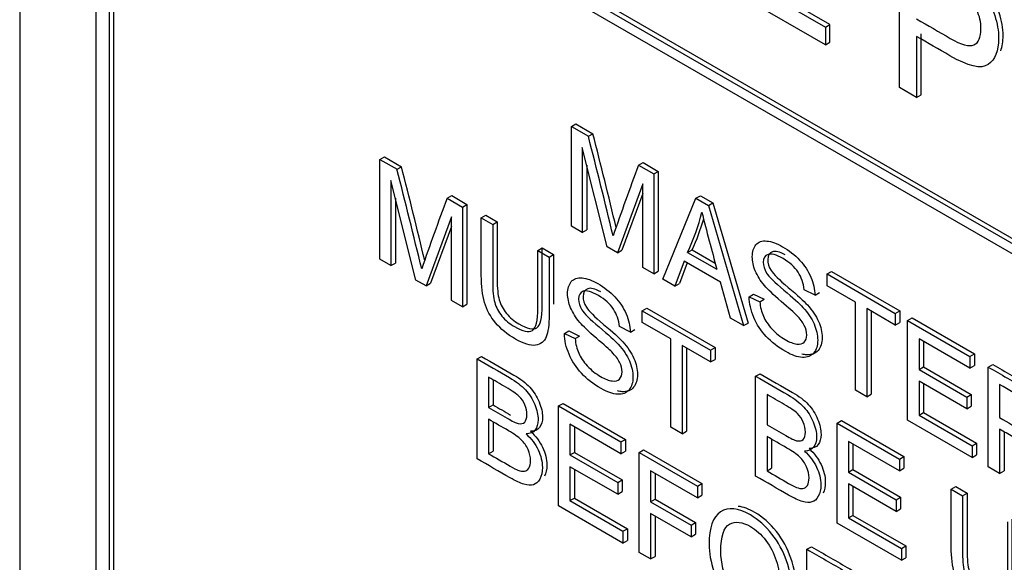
# Model space of a CAD drawing. Header units: inches. Extents: x 2 to 538, y -2 to 358.
# Tile 73 of 117: x 456.649 to 457.427, y 304.164 to 304.593. Entities that reach past the tile are written whole.
import ezdxf

# ---------------------------------------------------------------- set-up
doc = ezdxf.new("R2010")
doc.units = ezdxf.units.IN
doc.header["$MEASUREMENT"] = 0
doc.layers.add('Default', color=7, linetype='Continuous')
doc.layers.add('LAB30004', color=7, linetype='Continuous')

# ---------------------------------------------------------------- blocks, each defined once
blk = doc.blocks.new('SE6')
at = {"layer": 'LAB30004', "color": 7, "linetype": 'Continuous'}
for p, q in [((456.64875, 305.41654), (456.64875, 303.57942)), ((456.70885, 305.20221), (456.70885, 303.71619)), ((456.71946, 305.19609), (456.71946, 303.71006)), ((456.72299, 305.19813), (456.72299, 303.7121)), ((456.82199, 304.76947), (458.05942, 304.05503)), ((456.82552, 304.77151), (458.06296, 304.05707)), ((458.05942, 304.04687), (456.82199, 304.7613)), ((457.34465, 304.5397), (457.34465, 304.65831)), ((457.22314, 304.62382), (457.28608, 304.58748)), ((457.28962, 304.58952), (457.22668, 304.62586)), ((457.28608, 304.57351), (457.20961, 304.61767)), ((457.28608, 304.58748), (457.28962, 304.58952)), ((457.28608, 304.58748), (457.28608, 304.57351)), ((457.28962, 304.57555), (457.28962, 304.58952)), ((457.35812, 304.58014), (457.35812, 304.53193)), ((457.36165, 304.53397), (457.36165, 304.58218)), ((457.28608, 304.57351), (457.28962, 304.57555)), ((457.35812, 304.53193), (457.34465, 304.5397)), ((457.35812, 304.53193), (457.36165, 304.53397)), ((457.08506, 304.50898), (457.08859, 304.51102)), ((457.08859, 304.51102), (457.10207, 304.50324)), ((457.08506, 304.43001), (457.08506, 304.50898)), ((457.08506, 304.50898), (457.09854, 304.5012)), ((457.09854, 304.5012), (457.10207, 304.50324)), ((457.11347, 304.41361), (457.09371, 304.49231)), ((457.09371, 304.49231), (457.09371, 304.42502)), ((456.93369, 304.48287), (456.93722, 304.48491)), ((456.93369, 304.40384), (456.93369, 304.48287)), ((456.93369, 304.48287), (456.94717, 304.47508)), ((456.93722, 304.48491), (456.9507, 304.47713)), ((457.09724, 304.47823), (457.09724, 304.42706)), ((457.13824, 304.47828), (457.14177, 304.48032)), ((457.13824, 304.47828), (457.15026, 304.47134)), ((457.14177, 304.48032), (457.1538, 304.47338)), ((456.94717, 304.47508), (456.9507, 304.47713)), ((457.15026, 304.47134), (457.1538, 304.47338)), ((457.15026, 304.47134), (457.15026, 304.39237)), ((457.1538, 304.47338), (457.1538, 304.39441)), ((456.9621, 304.38744), (456.94234, 304.4662)), ((456.94234, 304.4662), (456.94234, 304.39885)), ((457.14156, 304.46358), (457.12148, 304.40898)), ((457.14156, 304.39739), (457.14156, 304.46358)), ((457.14156, 304.45601), (457.12502, 304.41102)), ((456.94587, 304.45211), (456.94587, 304.40089)), ((456.98687, 304.45216), (456.9904, 304.4542)), ((456.98687, 304.45216), (456.99889, 304.44522)), ((456.9904, 304.4542), (457.00243, 304.44726)), ((456.99889, 304.44522), (457.00243, 304.44726)), ((457.00243, 304.44726), (457.00243, 304.36824)), ((457.15745, 304.38821), (457.18354, 304.45212)), ((457.18354, 304.45212), (457.18708, 304.45416)), ((457.18354, 304.45212), (457.19351, 304.44636)), ((457.18708, 304.45416), (457.19705, 304.4484)), ((457.19351, 304.44636), (457.19705, 304.4484)), ((457.19705, 304.4484), (457.22482, 304.3534)), ((456.99889, 304.44522), (456.99889, 304.3662)), ((457.19351, 304.44636), (457.22129, 304.35136)), ((456.99019, 304.43747), (456.97011, 304.38281)), ((456.99019, 304.37122), (456.99019, 304.43747)), ((457.01382, 304.4366), (457.01736, 304.43864)), ((457.01382, 304.4366), (457.02284, 304.43139)), ((457.01736, 304.43864), (457.02637, 304.43344)), ((457.02284, 304.43139), (457.02637, 304.43344)), ((456.99019, 304.42988), (456.97365, 304.38486)), ((457.09371, 304.42502), (457.08506, 304.43001)), ((457.09371, 304.42502), (457.09724, 304.42706)), ((457.05849, 304.41081), (457.06203, 304.41285)), ((457.05849, 304.41081), (457.06746, 304.40563)), ((457.06203, 304.41285), (457.071, 304.40767)), ((457.12148, 304.40898), (457.11347, 304.41361)), ((457.12148, 304.40898), (457.12502, 304.41102)), ((457.17703, 304.40935), (457.18057, 304.41139)), ((457.17703, 304.40935), (457.20021, 304.39597)), ((457.18057, 304.41139), (457.1989, 304.40081)), ((456.94234, 304.39885), (456.93369, 304.40384)), ((456.94234, 304.39885), (456.94587, 304.40089)), ((457.06746, 304.40563), (457.071, 304.40767)), ((457.1743, 304.40241), (457.16697, 304.38272)), ((457.17658, 304.40109), (457.17051, 304.38476)), ((457.20312, 304.38577), (457.1743, 304.40241)), ((457.15026, 304.39237), (457.14156, 304.39739)), ((457.15026, 304.39237), (457.1538, 304.39441)), ((457.28726, 304.39224), (457.2908, 304.39428)), ((457.2908, 304.39428), (457.34475, 304.36313)), ((456.97011, 304.38281), (456.9621, 304.38744)), ((456.97011, 304.38281), (456.97365, 304.38486)), ((457.16697, 304.38272), (457.15745, 304.38821)), ((457.16697, 304.38272), (457.17051, 304.38476)), ((457.21095, 304.35733), (457.20312, 304.38577)), ((457.28726, 304.38298), (457.28726, 304.39224)), ((457.28726, 304.39224), (457.34122, 304.36108)), ((457.27779, 304.37546), (457.2691, 304.37975)), ((457.27779, 304.37546), (457.28133, 304.37751)), ((457.30976, 304.37), (457.28726, 304.38298)), ((456.99889, 304.3662), (456.99019, 304.37122)), ((457.22557, 304.37428), (457.2291, 304.37632)), ((457.22557, 304.37428), (457.23408, 304.37026)), ((457.2291, 304.37632), (457.23762, 304.3723)), ((457.23408, 304.37026), (457.23762, 304.3723)), ((457.30976, 304.30028), (457.30976, 304.37)), ((456.99889, 304.3662), (457.00243, 304.36824)), ((457.14118, 304.36307), (457.14471, 304.36511)), ((457.14118, 304.35382), (457.14118, 304.36307)), ((457.14118, 304.36307), (457.19518, 304.3319)), ((457.14471, 304.36511), (457.19871, 304.33394)), ((457.34122, 304.35183), (457.31873, 304.36482)), ((457.31873, 304.36482), (457.31873, 304.2951)), ((457.32226, 304.36278), (457.32226, 304.29714)), ((457.34122, 304.36108), (457.34475, 304.36313)), ((457.34475, 304.36313), (457.34475, 304.35387)), ((457.16367, 304.34083), (457.14118, 304.35382)), ((457.22129, 304.35136), (457.21095, 304.35733)), ((457.34122, 304.36108), (457.34122, 304.35183)), ((457.34122, 304.35183), (457.34475, 304.35387)), ((457.35101, 304.35543), (457.35454, 304.35747)), ((457.35101, 304.27646), (457.35101, 304.35543)), ((457.35101, 304.35543), (457.40032, 304.32696)), ((457.35454, 304.35747), (457.40386, 304.329)), ((457.07953, 304.34509), (457.08306, 304.34713)), ((457.08306, 304.34713), (457.09158, 304.34311)), ((457.13171, 304.3463), (457.12305, 304.35056)), ((457.13171, 304.3463), (457.13524, 304.34834)), ((457.22129, 304.35136), (457.22482, 304.3534)), ((457.07953, 304.34509), (457.08804, 304.34107)), ((457.08804, 304.34107), (457.09158, 304.34311)), ((457.16367, 304.27107), (457.16367, 304.34083)), ((457.40032, 304.31771), (457.36002, 304.34097)), ((457.36002, 304.34097), (457.36002, 304.31669)), ((457.36356, 304.33893), (457.36356, 304.31873)), ((457.19518, 304.32264), (457.17268, 304.33563)), ((457.17268, 304.33563), (457.17268, 304.26586)), ((457.17622, 304.33359), (457.17622, 304.2679)), ((457.19518, 304.3319), (457.19871, 304.33394)), ((457.19518, 304.3319), (457.19518, 304.32264)), ((457.19871, 304.33394), (457.19871, 304.32468)), ((457.01055, 304.32498), (457.01408, 304.32703)), ((457.01055, 304.24596), (457.01055, 304.32498)), ((457.19518, 304.32264), (457.19871, 304.32468)), ((457.40032, 304.32696), (457.40386, 304.329)), ((457.40032, 304.32696), (457.40032, 304.31771)), ((457.40386, 304.329), (457.40386, 304.31975)), ((457.36002, 304.31669), (457.36356, 304.31873)), ((457.36002, 304.31669), (457.39777, 304.29489)), ((457.36356, 304.31873), (457.40131, 304.29693)), ((457.40032, 304.31771), (457.40386, 304.31975)), ((457.4148, 304.3186), (457.41833, 304.32065)), ((457.4148, 304.23964), (457.4148, 304.3186)), ((457.01956, 304.31053), (457.01956, 304.2866)), ((457.0231, 304.30844), (457.0231, 304.28865)), ((457.23083, 304.31131), (457.23436, 304.31335)), ((457.23083, 304.23229), (457.23083, 304.31131)), ((457.39777, 304.28559), (457.36002, 304.30738)), ((457.36002, 304.30738), (457.36002, 304.28051)), ((457.31873, 304.2951), (457.30976, 304.30028)), ((457.36356, 304.30534), (457.36356, 304.28255)), ((457.42377, 304.30475), (457.42377, 304.27857)), ((457.2398, 304.29688), (457.2398, 304.27296)), ((457.31873, 304.2951), (457.32226, 304.29714)), ((457.39777, 304.29489), (457.40131, 304.29693)), ((457.39777, 304.29489), (457.39777, 304.28559)), ((457.40131, 304.29693), (457.40131, 304.28763)), ((457.01956, 304.2866), (457.0231, 304.28865)), ((457.07497, 304.28779), (457.07851, 304.28983)), ((457.07497, 304.20877), (457.07497, 304.28779)), ((457.07497, 304.28779), (457.12428, 304.25932)), ((457.07851, 304.28983), (457.12782, 304.26136)), ((457.39777, 304.28559), (457.40131, 304.28763)), ((457.01956, 304.2773), (457.01956, 304.25006)), ((457.29521, 304.27414), (457.29875, 304.27618)), ((457.29875, 304.27618), (457.34806, 304.24771)), ((457.40196, 304.24705), (457.35101, 304.27646)), ((457.36002, 304.28051), (457.36356, 304.28255)), ((457.36002, 304.28051), (457.40196, 304.2563)), ((457.36356, 304.28255), (457.40549, 304.25834)), ((457.0231, 304.27479), (457.0231, 304.25211)), ((457.12428, 304.25006), (457.08394, 304.27335)), ((457.08394, 304.27335), (457.08394, 304.24901)), ((457.08748, 304.27131), (457.08748, 304.25105)), ((457.17268, 304.26586), (457.16367, 304.27107)), ((457.17268, 304.26586), (457.17622, 304.2679)), ((457.29521, 304.19512), (457.29521, 304.27414)), ((457.29521, 304.27414), (457.34452, 304.24567)), ((457.42377, 304.26947), (457.42377, 304.23446)), ((457.12428, 304.25932), (457.12782, 304.26136)), ((457.12782, 304.26136), (457.12782, 304.25211)), ((457.2398, 304.26365), (457.2398, 304.23642)), ((457.24333, 304.26114), (457.24333, 304.23846)), ((457.4273, 304.26742), (457.4273, 304.2365)), ((457.12428, 304.25932), (457.12428, 304.25006)), ((457.13872, 304.25098), (457.14225, 304.25303)), ((457.14225, 304.25303), (457.18838, 304.2264)), ((457.34452, 304.23642), (457.30422, 304.25968)), ((457.30422, 304.25968), (457.30422, 304.23539)), ((457.30776, 304.25764), (457.30776, 304.23743)), ((457.40196, 304.2563), (457.40549, 304.25834)), ((457.40196, 304.2563), (457.40196, 304.24705)), ((457.40549, 304.25834), (457.40549, 304.24909)), ((457.01956, 304.25006), (457.0231, 304.25211)), ((457.08394, 304.24901), (457.08748, 304.25105)), ((457.08394, 304.24901), (457.12169, 304.22722)), ((457.08748, 304.25105), (457.12522, 304.22926)), ((457.12428, 304.25006), (457.12782, 304.25211)), ((457.13872, 304.17196), (457.13872, 304.25098)), ((457.13872, 304.25098), (457.18484, 304.22435)), ((457.34452, 304.24567), (457.34806, 304.24771)), ((457.34452, 304.24567), (457.34452, 304.23642)), ((457.34806, 304.24771), (457.34806, 304.23846)), ((457.40196, 304.24705), (457.40549, 304.24909)), ((457.12169, 304.21797), (457.08394, 304.23976)), ((457.08394, 304.23976), (457.08394, 304.21289)), ((457.08748, 304.23772), (457.08748, 304.21493)), ((457.2398, 304.23642), (457.24333, 304.23846)), ((457.30422, 304.23539), (457.30776, 304.23743)), ((457.30776, 304.23743), (457.34551, 304.21564)), ((457.34452, 304.23642), (457.34806, 304.23846)), ((457.42377, 304.23446), (457.4148, 304.23964)), ((457.12169, 304.22722), (457.12522, 304.22926)), ((457.12522, 304.22926), (457.12522, 304.22001)), ((457.18484, 304.2151), (457.14773, 304.23653)), ((457.14773, 304.23653), (457.14773, 304.21203)), ((457.15127, 304.23448), (457.15127, 304.21407)), ((457.30422, 304.23539), (457.34197, 304.2136)), ((457.42377, 304.23446), (457.4273, 304.2365)), ((457.12169, 304.22722), (457.12169, 304.21797)), ((457.18484, 304.22435), (457.18838, 304.2264)), ((457.18484, 304.22435), (457.18484, 304.2151)), ((457.18838, 304.2264), (457.18838, 304.21714)), ((457.34197, 304.20429), (457.30422, 304.22609)), ((457.30422, 304.22609), (457.30422, 304.19922)), ((457.30776, 304.22405), (457.30776, 304.20126)), ((457.3855, 304.22201), (457.38903, 304.22405)), ((457.3855, 304.22201), (457.39447, 304.21683)), ((457.38903, 304.22405), (457.398, 304.21888)), ((457.08394, 304.21289), (457.08748, 304.21493)), ((457.08748, 304.21493), (457.12941, 304.19072)), ((457.12169, 304.21797), (457.12522, 304.22001)), ((457.14773, 304.21203), (457.15127, 304.21407)), ((457.15127, 304.21407), (457.18337, 304.19553)), ((457.18484, 304.2151), (457.18838, 304.21714)), ((457.34197, 304.2136), (457.34551, 304.21564)), ((457.34197, 304.2136), (457.34197, 304.20429)), ((457.34551, 304.21564), (457.34551, 304.20634)), ((457.39447, 304.21683), (457.398, 304.21888)), ((457.12588, 304.17938), (457.07497, 304.20877)), ((457.08394, 304.21289), (457.12588, 304.18868)), ((457.14773, 304.21203), (457.17983, 304.19349)), ((457.34197, 304.20429), (457.34551, 304.20634)), ((457.17983, 304.18424), (457.14773, 304.20277)), ((457.14773, 304.20277), (457.14773, 304.16676)), ((457.15127, 304.20073), (457.15127, 304.1688)), ((457.30422, 304.19922), (457.30776, 304.20126)), ((457.30422, 304.19922), (457.34616, 304.17501)), ((457.30776, 304.20126), (457.3497, 304.17705)), ((457.12588, 304.18868), (457.12941, 304.19072)), ((457.12941, 304.19072), (457.12941, 304.18142)), ((457.17983, 304.19349), (457.18337, 304.19553)), ((457.17983, 304.19349), (457.17983, 304.18424)), ((457.18337, 304.19553), (457.18337, 304.18628)), ((457.34616, 304.1657), (457.29521, 304.19512)), ((457.12588, 304.18868), (457.12588, 304.17938)), ((457.17983, 304.18424), (457.18337, 304.18628)), ((457.12588, 304.17938), (457.12941, 304.18142)), ((457.2714, 304.17438), (457.27493, 304.17642)), ((457.2714, 304.09536), (457.2714, 304.17438)), ((457.34616, 304.17501), (457.3497, 304.17705)), ((457.34616, 304.17501), (457.34616, 304.1657)), ((457.3497, 304.17705), (457.3497, 304.16775)), ((457.14773, 304.16676), (457.13872, 304.17196)), ((457.14773, 304.16676), (457.15127, 304.1688)), ((457.34616, 304.1657), (457.3497, 304.16775))]:
    blk.add_line(p, q, dxfattribs=at)
for centre, radius, start, end in [((452.06352, 303.21383), 5.20092, 13.51185, 14.35446), ((452.05999, 303.21179), 5.20092, 13.45912, 14.35446), ((458.7537, 303.86444), 1.72815, 159.19444, 161.1669), ((451.10705, 302.98721), 6.02666, 13.520459, 14.293119), ((451.11059, 302.98925), 6.02666, 13.565965, 14.293119), ((458.60233, 303.83833), 1.72815, 159.19444, 161.1669), ((457.02007, 304.48236), 0.17312, 335.05426, 346.26608), ((458.8808, 304.86452), 1.74468, 194.03981, 195.57842), ((457.0236, 304.4844), 0.17312, 335.05426, 343.72728)]:
    blk.add_arc(centre, radius, start, end, dxfattribs=at)
for points, knots in [([(457.34465, 304.65831), (457.35755, 304.65086), (457.37044, 304.64342), (457.38333, 304.63597), (457.39017, 304.63203), (457.39536, 304.62863), (457.39898, 304.62583), (457.40405, 304.62192), (457.40828, 304.61763), (457.41163, 304.61293), (457.41499, 304.60822), (457.41778, 304.60283), (457.4199, 304.59671), (457.422, 304.59064), (457.42297, 304.5846), (457.42297, 304.56866), (457.42024, 304.56172), (457.41463, 304.55793), (457.4091, 304.55418), (457.39905, 304.55643), (457.3845, 304.56491), (457.3757, 304.57004), (457.36691, 304.57507), (457.35812, 304.58014)], [0, 0, 0, 0, 0.216612, 0.216612, 0.216612, 0.304508, 0.304508, 0.304508, 0.380993, 0.380993, 0.380993, 0.454002, 0.454002, 0.454002, 0.533577, 0.533577, 0.67122, 0.67122, 0.67122, 0.852275, 0.852275, 0.852275, 1, 1, 1, 1]), ([(457.4247, 304.56872), (457.42591, 304.57206), (457.42651, 304.57609), (457.42651, 304.58664), (457.42554, 304.59268), (457.42343, 304.59876), (457.42131, 304.60487), (457.41852, 304.61026), (457.41516, 304.61497), (457.41181, 304.61967), (457.40758, 304.62396), (457.40252, 304.62787), (457.3989, 304.63068), (457.3937, 304.63407), (457.38687, 304.63802), (457.37398, 304.64546), (457.36108, 304.6529), (457.34819, 304.66035)], [0.4021504, 0.4021504, 0.4021504, 0.4021504, 0.4664233, 0.4664233, 0.5459982, 0.5459982, 0.5459982, 0.6190074, 0.6190074, 0.6190074, 0.6954925, 0.6954925, 0.6954925, 0.7833881, 0.7833881, 0.7833881, 1, 1, 1, 1]), ([(457.35812, 304.59403), (457.36698, 304.58891), (457.37584, 304.5838), (457.3847, 304.57868), (457.39352, 304.57359), (457.3998, 304.57186), (457.40718, 304.57517), (457.40903, 304.57947), (457.40903, 304.59131), (457.40794, 304.5962), (457.40356, 304.60583), (457.40069, 304.60985), (457.39714, 304.61301), (457.39488, 304.61501), (457.39065, 304.61786), (457.38443, 304.62145), (457.37566, 304.62652), (457.36689, 304.63158), (457.35812, 304.63664)], [0, 0, 0, 0, 0.215401, 0.215401, 0.215401, 0.351094, 0.351094, 0.486787, 0.486787, 0.585048, 0.585048, 0.683308, 0.683308, 0.683308, 0.786817, 0.786817, 0.786817, 1, 1, 1, 1]), ([(457.06746, 304.40563), (457.06746, 304.39042), (457.06746, 304.37521), (457.06746, 304.36), (457.06746, 304.35206), (457.06669, 304.3462), (457.06514, 304.34246), (457.06357, 304.33869), (457.06081, 304.3365), (457.05271, 304.33529), (457.04738, 304.33694), (457.0344, 304.34443), (457.02921, 304.34869), (457.02512, 304.35358), (457.02105, 304.35843), (457.01815, 304.36386), (457.01642, 304.3697), (457.01471, 304.37548), (457.01382, 304.3826), (457.01382, 304.39096), (457.01382, 304.40618), (457.01382, 304.42139), (457.01382, 304.4366)], [0, 0, 0, 0, 0.229404, 0.229404, 0.229404, 0.325746, 0.325746, 0.325746, 0.41535, 0.41535, 0.504955, 0.504955, 0.592692, 0.592692, 0.592692, 0.669485, 0.669485, 0.669485, 0.770604, 0.770604, 0.770604, 1, 1, 1, 1]), ([(457.02284, 304.43139), (457.02284, 304.41622), (457.02284, 304.40104), (457.02284, 304.38586), (457.02284, 304.37898), (457.02339, 304.37361), (457.02448, 304.36972), (457.02556, 304.36589), (457.02748, 304.36226), (457.03017, 304.35897), (457.03288, 304.35566), (457.03613, 304.35285), (457.04, 304.35066), (457.04665, 304.34692), (457.05139, 304.34578), (457.05426, 304.34764), (457.05708, 304.34948), (457.05849, 304.35534), (457.05849, 304.36528), (457.05849, 304.38046), (457.05849, 304.39563), (457.05849, 304.41081)], [0, 0, 0, 0, 0.272273, 0.272273, 0.272273, 0.36429, 0.36429, 0.36429, 0.425017, 0.425017, 0.425017, 0.495534, 0.495534, 0.495534, 0.601538, 0.601538, 0.601538, 0.727725, 0.727725, 0.727725, 1, 1, 1, 1]), ([(457.02637, 304.43344), (457.02637, 304.41826), (457.02637, 304.40308), (457.02637, 304.38791), (457.02637, 304.38102), (457.02692, 304.37565), (457.02801, 304.37176), (457.02909, 304.36793), (457.03102, 304.3643), (457.03371, 304.36101), (457.03641, 304.3577), (457.03967, 304.35489), (457.04354, 304.35271), (457.05019, 304.34896), (457.05492, 304.34782), (457.05779, 304.34968), (457.06062, 304.35152), (457.06203, 304.35739), (457.06203, 304.36732), (457.06203, 304.3825), (457.06203, 304.39768), (457.06203, 304.41285)], [0, 0, 0, 0, 0.272273, 0.272273, 0.272273, 0.36429, 0.36429, 0.36429, 0.425017, 0.425017, 0.425017, 0.495534, 0.495534, 0.495534, 0.601538, 0.601538, 0.601538, 0.727725, 0.727725, 0.727725, 1, 1, 1, 1]), ([(457.23408, 304.37026), (457.23449, 304.36603), (457.23545, 304.36222), (457.23691, 304.35885), (457.2384, 304.3554), (457.24069, 304.35204), (457.24688, 304.34531), (457.25038, 304.3425), (457.25771, 304.33827), (457.26076, 304.33708), (457.26336, 304.3368), (457.26599, 304.3365), (457.268, 304.33695), (457.26928, 304.33832), (457.27053, 304.33966), (457.27119, 304.34153), (457.27119, 304.34642), (457.27055, 304.34894), (457.26928, 304.35152), (457.26802, 304.35406), (457.26596, 304.3568), (457.26313, 304.35969), (457.26126, 304.36161), (457.25721, 304.36521), (457.25098, 304.37055), (457.24469, 304.37592), (457.24032, 304.38012), (457.23782, 304.38309), (457.23457, 304.38694), (457.23213, 304.39079), (457.22894, 304.39852), (457.22816, 304.40223), (457.22816, 304.40985), (457.22912, 304.41303), (457.23304, 304.41771), (457.2359, 304.41868), (457.23964, 304.41831), (457.24343, 304.41794), (457.24756, 304.41647), (457.25721, 304.4109), (457.26168, 304.40738), (457.26942, 304.39912), (457.27238, 304.39468), (457.27442, 304.38982), (457.27649, 304.38492), (457.27761, 304.3802), (457.27779, 304.37546)], [0, 0, 0, 0, 0.049734, 0.049734, 0.049734, 0.104835, 0.104835, 0.159936, 0.159936, 0.209203, 0.209203, 0.209203, 0.250092, 0.250092, 0.250092, 0.283596, 0.283596, 0.317829, 0.317829, 0.317829, 0.358788, 0.358788, 0.358788, 0.428393, 0.428393, 0.428393, 0.504938, 0.504938, 0.504938, 0.558434, 0.558434, 0.61193, 0.61193, 0.669247, 0.669247, 0.726565, 0.726565, 0.726565, 0.792393, 0.792393, 0.864738, 0.864738, 0.937084, 0.937084, 0.937084, 1, 1, 1, 1]), ([(457.2691, 304.37975), (457.26864, 304.38495), (457.26709, 304.38958), (457.26172, 304.39773), (457.25776, 304.40128), (457.25248, 304.40438), (457.24706, 304.40756), (457.24305, 304.40861), (457.24059, 304.40772), (457.23811, 304.40682), (457.23682, 304.4048), (457.23682, 304.3987), (457.23773, 304.39586), (457.2395, 304.393), (457.24125, 304.39017), (457.24574, 304.38566), (457.25307, 304.37954), (457.26041, 304.37341), (457.26545, 304.36876), (457.26819, 304.36576), (457.2722, 304.36136), (457.27511, 304.35698), (457.27702, 304.35267), (457.27895, 304.34831), (457.27989, 304.34402), (457.27989, 304.33556), (457.27884, 304.33222), (457.27675, 304.32975), (457.27464, 304.32727), (457.27169, 304.3261), (457.26778, 304.32625), (457.26392, 304.32641), (457.25954, 304.32796), (457.24852, 304.33432), (457.24333, 304.33832), (457.23914, 304.34284), (457.235, 304.3473), (457.23172, 304.35233), (457.22935, 304.3579), (457.227, 304.36343), (457.22571, 304.36889), (457.22557, 304.37428)], [0, 0, 0, 0, 0.065248, 0.065248, 0.130497, 0.130497, 0.130497, 0.199388, 0.199388, 0.199388, 0.244453, 0.244453, 0.283703, 0.283703, 0.283703, 0.363713, 0.363713, 0.363713, 0.450536, 0.450536, 0.450536, 0.51315, 0.51315, 0.51315, 0.571173, 0.571173, 0.629922, 0.629922, 0.629922, 0.695255, 0.695255, 0.695255, 0.766762, 0.766762, 0.856982, 0.856982, 0.856982, 0.928213, 0.928213, 0.928213, 1, 1, 1, 1]), ([(457.25409, 304.40749), (457.24964, 304.40983), (457.24629, 304.41055), (457.24413, 304.40976), (457.24164, 304.40886), (457.24035, 304.40684), (457.24035, 304.40074), (457.24126, 304.3979), (457.24304, 304.39504), (457.24479, 304.39221), (457.24927, 304.38771), (457.25661, 304.38158), (457.26395, 304.37545), (457.26899, 304.3708), (457.27172, 304.36781), (457.27574, 304.3634), (457.27864, 304.35903), (457.28056, 304.35471), (457.28249, 304.35036), (457.28342, 304.34607), (457.28342, 304.3376), (457.28238, 304.33426), (457.28028, 304.33179), (457.27818, 304.32931), (457.27523, 304.32814), (457.27131, 304.3283), (457.27007, 304.32834), (457.26878, 304.32854), (457.26743, 304.32887)], [0.1389236, 0.1389236, 0.1389236, 0.1389236, 0.1993876, 0.1993876, 0.1993876, 0.2444527, 0.2444527, 0.2837029, 0.2837029, 0.2837029, 0.3637126, 0.3637126, 0.3637126, 0.450536, 0.450536, 0.450536, 0.51315, 0.51315, 0.51315, 0.5711735, 0.5711735, 0.6299223, 0.6299223, 0.6299223, 0.6952554, 0.6952554, 0.6952554, 0.7182301, 0.7182301, 0.7182301, 0.7182301]), ([(457.08804, 304.34107), (457.08845, 304.33684), (457.08936, 304.33305), (457.09086, 304.32966), (457.09237, 304.32625), (457.0946, 304.32288), (457.09769, 304.31951), (457.10083, 304.31611), (457.1043, 304.31334), (457.11163, 304.3091), (457.11468, 304.30792), (457.11732, 304.30761), (457.11994, 304.30729), (457.12192, 304.30779), (457.12319, 304.3091), (457.1245, 304.31046), (457.12515, 304.31234), (457.12515, 304.31723), (457.12451, 304.31975), (457.12324, 304.32233), (457.12198, 304.32486), (457.11991, 304.32761), (457.11704, 304.33053), (457.11523, 304.33238), (457.11117, 304.33602), (457.10489, 304.34138), (457.09865, 304.34671), (457.09423, 304.3509), (457.09173, 304.35392), (457.08853, 304.35779), (457.08608, 304.3616), (457.0829, 304.36933), (457.08208, 304.37306), (457.08208, 304.38069), (457.08308, 304.38384), (457.08504, 304.38618), (457.08698, 304.3885), (457.08982, 304.38952), (457.09355, 304.38915), (457.09732, 304.38878), (457.10152, 304.38728), (457.11117, 304.38171), (457.11559, 304.37821), (457.12333, 304.36996), (457.12629, 304.36546), (457.12838, 304.36063), (457.13048, 304.35577), (457.13157, 304.35101), (457.13171, 304.3463)], [0, 0, 0, 0, 0.049757, 0.049757, 0.049757, 0.098353, 0.098353, 0.098353, 0.156887, 0.156887, 0.209223, 0.209223, 0.209223, 0.249739, 0.249739, 0.249739, 0.283412, 0.283412, 0.317817, 0.317817, 0.317817, 0.358993, 0.358993, 0.358993, 0.428589, 0.428589, 0.428589, 0.505143, 0.505143, 0.505143, 0.556772, 0.556772, 0.608402, 0.608402, 0.66527, 0.66527, 0.66527, 0.726459, 0.726459, 0.726459, 0.791469, 0.791469, 0.86428, 0.86428, 0.937091, 0.937091, 0.937091, 1, 1, 1, 1]), ([(457.12305, 304.35056), (457.1226, 304.35576), (457.12101, 304.36042), (457.11563, 304.36857), (457.11167, 304.37212), (457.10097, 304.37829), (457.09701, 304.37942), (457.092, 304.37769), (457.09077, 304.37561), (457.09077, 304.36951), (457.09164, 304.3667), (457.09341, 304.36383), (457.09516, 304.36101), (457.0997, 304.35647), (457.10703, 304.35035), (457.11437, 304.34422), (457.11941, 304.33957), (457.12214, 304.33657), (457.12612, 304.33221), (457.12906, 304.32779), (457.13098, 304.32343), (457.13285, 304.31915), (457.1338, 304.31486), (457.1338, 304.3064), (457.13275, 304.30306), (457.1307, 304.30056), (457.12862, 304.29802), (457.1256, 304.29688), (457.12173, 304.29706), (457.11783, 304.29725), (457.11345, 304.2988), (457.10243, 304.30516), (457.09724, 304.30916), (457.09309, 304.31365), (457.08893, 304.31817), (457.08563, 304.32317), (457.08326, 304.32874), (457.08091, 304.33426), (457.07962, 304.33973), (457.07953, 304.34509)], [0, 0, 0, 0, 0.056749, 0.056749, 0.113497, 0.113497, 0.172713, 0.172713, 0.231929, 0.231929, 0.283505, 0.283505, 0.283505, 0.363754, 0.363754, 0.363754, 0.450584, 0.450584, 0.450584, 0.513378, 0.513378, 0.513378, 0.571906, 0.571906, 0.629711, 0.629711, 0.629711, 0.695091, 0.695091, 0.695091, 0.766602, 0.766602, 0.856826, 0.856826, 0.856826, 0.928247, 0.928247, 0.928247, 1, 1, 1, 1]), ([(457.10828, 304.37812), (457.10368, 304.38055), (457.10028, 304.38137), (457.09554, 304.37973), (457.09431, 304.37765), (457.09431, 304.37155), (457.09517, 304.36874), (457.09695, 304.36588), (457.0987, 304.36305), (457.10323, 304.35852), (457.11056, 304.35239), (457.1179, 304.34626), (457.12295, 304.34161), (457.12568, 304.33862), (457.12966, 304.33425), (457.1326, 304.32984), (457.13451, 304.32547), (457.13639, 304.32119), (457.13734, 304.3169), (457.13734, 304.30844), (457.13629, 304.3051), (457.13424, 304.3026), (457.13216, 304.30006), (457.12914, 304.29892), (457.12527, 304.29911), (457.12404, 304.29916), (457.12276, 304.29936), (457.12144, 304.29968)], [0.1198074, 0.1198074, 0.1198074, 0.1198074, 0.1727134, 0.1727134, 0.2319295, 0.2319295, 0.2835047, 0.2835047, 0.2835047, 0.3637536, 0.3637536, 0.3637536, 0.4505838, 0.4505838, 0.4505838, 0.5133785, 0.5133785, 0.5133785, 0.5719062, 0.5719062, 0.6297114, 0.6297114, 0.6297114, 0.6950907, 0.6950907, 0.6950907, 0.7175901, 0.7175901, 0.7175901, 0.7175901]), ([(457.01055, 304.32498), (457.01908, 304.32006), (457.0276, 304.31513), (457.03613, 304.31021), (457.04133, 304.30721), (457.04551, 304.30401), (457.04866, 304.30056), (457.05182, 304.2971), (457.0543, 304.29325), (457.05785, 304.28458), (457.05872, 304.28061), (457.05872, 304.27362), (457.05794, 304.27086), (457.0564, 304.26881), (457.05482, 304.26671), (457.05243, 304.26568), (457.04925, 304.26573)], [0, 0, 0, 0, 0.336156, 0.336156, 0.336156, 0.504118, 0.504118, 0.504118, 0.630328, 0.630328, 0.756537, 0.756537, 0.873601, 0.873601, 0.873601, 1, 1, 1, 1]), ([(457.01408, 304.32703), (457.02261, 304.3221), (457.03114, 304.31718), (457.03967, 304.31225), (457.04486, 304.30925), (457.04905, 304.30605), (457.05219, 304.3026), (457.05535, 304.29914), (457.05784, 304.2953), (457.06139, 304.28662), (457.06225, 304.28265), (457.06225, 304.27566), (457.06148, 304.2729), (457.05993, 304.27085), (457.05835, 304.26876), (457.05597, 304.26772), (457.05278, 304.26777)], [0, 0, 0, 0, 0.336156, 0.336156, 0.336156, 0.504118, 0.504118, 0.504118, 0.630328, 0.630328, 0.756537, 0.756537, 0.873601, 0.873601, 0.873601, 1, 1, 1, 1]), ([(457.4148, 304.3186), (457.42488, 304.31279), (457.43495, 304.30697), (457.44503, 304.30115), (457.45113, 304.29763), (457.45578, 304.29426), (457.45896, 304.291), (457.46211, 304.28778), (457.46466, 304.28377), (457.46657, 304.27909), (457.4685, 304.27436), (457.46939, 304.26989), (457.46939, 304.25996), (457.46784, 304.25612), (457.46156, 304.25207), (457.45669, 304.25241), (457.45013, 304.2552)], [0, 0, 0, 0, 0.318055, 0.318055, 0.318055, 0.466627, 0.466627, 0.466627, 0.573877, 0.573877, 0.573877, 0.69377, 0.69377, 0.846885, 0.846885, 1, 1, 1, 1]), ([(457.41833, 304.32065), (457.42841, 304.31483), (457.43849, 304.30901), (457.44857, 304.30319), (457.45467, 304.29967), (457.45931, 304.2963), (457.4625, 304.29304), (457.46565, 304.28982), (457.46819, 304.28581), (457.4701, 304.28113), (457.47204, 304.27641), (457.47293, 304.27193), (457.47293, 304.262), (457.47138, 304.25816), (457.4651, 304.25411), (457.46022, 304.25445), (457.45367, 304.25724)], [0, 0, 0, 0, 0.318055, 0.318055, 0.318055, 0.466627, 0.466627, 0.466627, 0.573877, 0.573877, 0.573877, 0.69377, 0.69377, 0.846885, 0.846885, 1, 1, 1, 1]), ([(457.01956, 304.2866), (457.02448, 304.28376), (457.0294, 304.28093), (457.03431, 304.27809), (457.03832, 304.27577), (457.04123, 304.27435), (457.04296, 304.27399), (457.04523, 304.2735), (457.04702, 304.27375), (457.04815, 304.27493), (457.04931, 304.27613), (457.04988, 304.27803), (457.04988, 304.28345), (457.04938, 304.28605), (457.0472, 304.29131), (457.04565, 304.29357), (457.0436, 304.29549), (457.04159, 304.29737), (457.03814, 304.29975), (457.03322, 304.30264), (457.02867, 304.30532), (457.02411, 304.3079), (457.01956, 304.31053)], [0, 0, 0, 0, 0.203369, 0.203369, 0.203369, 0.323474, 0.323474, 0.323474, 0.410648, 0.410648, 0.410648, 0.499629, 0.499629, 0.583572, 0.583572, 0.667516, 0.667516, 0.667516, 0.811695, 0.811695, 0.811695, 1, 1, 1, 1]), ([(457.23083, 304.31131), (457.23936, 304.30639), (457.24789, 304.30146), (457.25642, 304.29654), (457.26161, 304.29354), (457.2658, 304.29033), (457.26894, 304.28694), (457.2721, 304.28353), (457.27454, 304.27961), (457.27631, 304.27527), (457.2781, 304.2709), (457.279, 304.26694), (457.279, 304.25995), (457.27823, 304.25724), (457.27663, 304.25516), (457.27505, 304.2531), (457.27267, 304.25209), (457.26953, 304.25206)], [0, 0, 0, 0, 0.336279, 0.336279, 0.336279, 0.504136, 0.504136, 0.504136, 0.634705, 0.634705, 0.634705, 0.75893, 0.75893, 0.874153, 0.874153, 0.874153, 1, 1, 1, 1]), ([(457.23436, 304.31335), (457.24289, 304.30843), (457.25142, 304.3035), (457.25995, 304.29858), (457.26514, 304.29558), (457.26933, 304.29238), (457.27247, 304.28898), (457.27563, 304.28558), (457.27807, 304.28165), (457.27985, 304.27731), (457.28164, 304.27294), (457.28254, 304.26898), (457.28254, 304.26199), (457.28176, 304.25928), (457.28017, 304.2572), (457.27859, 304.25514), (457.27621, 304.25413), (457.27307, 304.2541)], [0, 0, 0, 0, 0.336279, 0.336279, 0.336279, 0.504136, 0.504136, 0.504136, 0.634705, 0.634705, 0.634705, 0.75893, 0.75893, 0.874153, 0.874153, 0.874153, 1, 1, 1, 1]), ([(457.42377, 304.27857), (457.43026, 304.27482), (457.43676, 304.27107), (457.44326, 304.26732), (457.44735, 304.26495), (457.45063, 304.26353), (457.45528, 304.26285), (457.45705, 304.2634), (457.45828, 304.26485), (457.45952, 304.2663), (457.4601, 304.26837), (457.4601, 304.27462), (457.45892, 304.27841), (457.45655, 304.2822), (457.45423, 304.2859), (457.4505, 304.28927), (457.44544, 304.29224), (457.43822, 304.29648), (457.43099, 304.30058), (457.42377, 304.30475)], [0, 0, 0, 0, 0.228811, 0.228811, 0.228811, 0.32666, 0.32666, 0.424509, 0.424509, 0.424509, 0.498187, 0.498187, 0.607169, 0.607169, 0.607169, 0.745527, 0.745527, 0.745527, 1, 1, 1, 1]), ([(457.2398, 304.27296), (457.24473, 304.27011), (457.24966, 304.26726), (457.2546, 304.26441), (457.2586, 304.2621), (457.26147, 304.26071), (457.2632, 304.26034), (457.26551, 304.25985), (457.26725, 304.2601), (457.26844, 304.26126), (457.2696, 304.2624), (457.27017, 304.26441), (457.27017, 304.26978), (457.26962, 304.27241), (457.26744, 304.27766), (457.26589, 304.27998), (457.26188, 304.28376), (457.25837, 304.28615), (457.25346, 304.28899), (457.2489, 304.29162), (457.24435, 304.29425), (457.2398, 304.29688)], [0, 0, 0, 0, 0.203769, 0.203769, 0.203769, 0.323118, 0.323118, 0.323118, 0.410668, 0.410668, 0.410668, 0.516989, 0.516989, 0.615286, 0.615286, 0.713583, 0.713583, 0.81188, 0.81188, 0.81188, 1, 1, 1, 1]), ([(457.01956, 304.25006), (457.02524, 304.24679), (457.03091, 304.24351), (457.03659, 304.24023), (457.0395, 304.23855), (457.04155, 304.23747), (457.04274, 304.23705), (457.04482, 304.23631), (457.04661, 304.23592), (457.04797, 304.23618), (457.04935, 304.23645), (457.05052, 304.23718), (457.05143, 304.2386), (457.05232, 304.23999), (457.0528, 304.24197), (457.0528, 304.24744), (457.05216, 304.25038), (457.05084, 304.2533), (457.04948, 304.2563), (457.0477, 304.25884), (457.04306, 304.26331), (457.03969, 304.26568), (457.03536, 304.26818), (457.03009, 304.27122), (457.02483, 304.27426), (457.01956, 304.2773)], [0, 0, 0, 0, 0.213232, 0.213232, 0.213232, 0.290392, 0.290392, 0.290392, 0.360451, 0.360451, 0.360451, 0.425702, 0.425702, 0.425702, 0.501107, 0.501107, 0.589079, 0.589079, 0.589079, 0.695615, 0.695615, 0.802151, 0.802151, 0.802151, 1, 1, 1, 1]), ([(457.05278, 304.26777), (457.05693, 304.26396), (457.06011, 304.2597), (457.0623, 304.25508), (457.0645, 304.25041), (457.06567, 304.24577), (457.06567, 304.23763), (457.06504, 304.23466), (457.0638, 304.23234)], [0, 0, 0, 0, 0.1353874, 0.1353874, 0.1353874, 0.2664247, 0.2664247, 0.3686409, 0.3686409, 0.3686409, 0.3686409]), ([(457.46361, 304.21146), (457.46059, 304.21867), (457.45757, 304.22588), (457.45455, 304.23309), (457.45193, 304.23935), (457.44977, 304.24421), (457.44804, 304.24773), (457.44632, 304.25122), (457.4448, 304.25391), (457.44344, 304.2557), (457.44213, 304.25742), (457.44071, 304.25896), (457.43934, 304.26011), (457.4383, 304.261), (457.43661, 304.26206), (457.43429, 304.2634), (457.43078, 304.26542), (457.42727, 304.26745), (457.42377, 304.26947)], [0, 0, 0, 0, 0.306814, 0.306814, 0.306814, 0.515488, 0.515488, 0.515488, 0.634413, 0.634413, 0.634413, 0.716108, 0.716108, 0.716108, 0.808468, 0.808468, 0.808468, 1, 1, 1, 1]), ([(457.04925, 304.26573), (457.05339, 304.26192), (457.05658, 304.25766), (457.05876, 304.25303), (457.06097, 304.24837), (457.06213, 304.24373), (457.06213, 304.23542), (457.06145, 304.23235), (457.06008, 304.22998), (457.0587, 304.22758), (457.05708, 304.22604), (457.05508, 304.22551), (457.05305, 304.22498), (457.05061, 304.22504), (457.0446, 304.22672), (457.04096, 304.2284), (457.03659, 304.23093), (457.02791, 304.23594), (457.01923, 304.24095), (457.01055, 304.24596)], [0, 0, 0, 0, 0.135387, 0.135387, 0.135387, 0.266425, 0.266425, 0.373363, 0.373363, 0.373363, 0.46906, 0.46906, 0.46906, 0.582288, 0.582288, 0.695515, 0.695515, 0.695515, 1, 1, 1, 1]), ([(457.2398, 304.23642), (457.24549, 304.23313), (457.25118, 304.22985), (457.25687, 304.22656), (457.25979, 304.22488), (457.26183, 304.2238), (457.26302, 304.22338), (457.26511, 304.22264), (457.26684, 304.22228), (457.26825, 304.22251), (457.26965, 304.22275), (457.2708, 304.22351), (457.27172, 304.22493), (457.27261, 304.22632), (457.27308, 304.2283), (457.27308, 304.23376), (457.2724, 304.23673), (457.27108, 304.23965), (457.26974, 304.24262), (457.26794, 304.2452), (457.26329, 304.24967), (457.25997, 304.25201), (457.2556, 304.25453), (457.25033, 304.25757), (457.24506, 304.26061), (457.2398, 304.26365)], [0, 0, 0, 0, 0.213645, 0.213645, 0.213645, 0.290747, 0.290747, 0.290747, 0.360731, 0.360731, 0.360731, 0.425972, 0.425972, 0.425972, 0.501397, 0.501397, 0.589392, 0.589392, 0.589392, 0.695862, 0.695862, 0.802332, 0.802332, 0.802332, 1, 1, 1, 1]), ([(457.27307, 304.2541), (457.27721, 304.25029), (457.28035, 304.24611), (457.28258, 304.2414), (457.28479, 304.23674), (457.28591, 304.23212), (457.28591, 304.22405), (457.28531, 304.22113), (457.28414, 304.21881)], [0, 0, 0, 0, 0.1354421, 0.1354421, 0.1354421, 0.2663385, 0.2663385, 0.3664416, 0.3664416, 0.3664416, 0.3664416]), ([(457.26953, 304.25206), (457.27367, 304.24825), (457.27681, 304.24407), (457.27905, 304.23936), (457.28126, 304.2347), (457.28237, 304.23008), (457.28237, 304.22178), (457.28169, 304.2187), (457.28037, 304.21631), (457.27902, 304.21387), (457.27732, 304.21239), (457.27536, 304.21184), (457.27335, 304.21127), (457.27085, 304.21139), (457.26789, 304.21221), (457.2649, 304.21303), (457.2612, 304.21476), (457.25687, 304.21725), (457.24819, 304.22227), (457.23951, 304.22728), (457.23083, 304.23229)], [0, 0, 0, 0, 0.135442, 0.135442, 0.135442, 0.266339, 0.266339, 0.373162, 0.373162, 0.373162, 0.46889, 0.46889, 0.46889, 0.565512, 0.565512, 0.565512, 0.695375, 0.695375, 0.695375, 1, 1, 1, 1]), ([(457.43914, 304.19105), (457.43914, 304.17583), (457.43914, 304.16062), (457.43914, 304.14541), (457.43914, 304.13747), (457.43836, 304.13161), (457.43681, 304.12788), (457.43525, 304.12411), (457.43244, 304.12194), (457.42839, 304.12133), (457.42437, 304.12073), (457.41906, 304.12236), (457.40608, 304.12985), (457.40084, 304.13413), (457.39274, 304.14386), (457.38982, 304.14927), (457.38809, 304.15511), (457.38638, 304.16089), (457.3855, 304.16802), (457.3855, 304.17638), (457.3855, 304.19159), (457.3855, 304.2068), (457.3855, 304.22201)], [0, 0, 0, 0, 0.229428, 0.229428, 0.229428, 0.32578, 0.32578, 0.32578, 0.402508, 0.402508, 0.402508, 0.492742, 0.492742, 0.581096, 0.581096, 0.66945, 0.66945, 0.66945, 0.770579, 0.770579, 0.770579, 1, 1, 1, 1]), ([(457.39447, 304.21683), (457.39447, 304.20166), (457.39447, 304.18648), (457.39447, 304.1713), (457.39447, 304.16442), (457.39506, 304.15903), (457.39615, 304.15514), (457.39723, 304.1513), (457.39916, 304.14767), (457.40184, 304.14438), (457.40455, 304.14108), (457.40781, 304.13826), (457.41168, 304.13608), (457.41833, 304.13233), (457.42306, 304.13119), (457.42593, 304.13305), (457.42876, 304.13489), (457.43017, 304.14076), (457.43017, 304.15069), (457.43017, 304.16587), (457.43017, 304.18105), (457.43017, 304.19622)], [0, 0, 0, 0, 0.272262, 0.272262, 0.272262, 0.364317, 0.364317, 0.364317, 0.425042, 0.425042, 0.425042, 0.495556, 0.495556, 0.495556, 0.601555, 0.601555, 0.601555, 0.727736, 0.727736, 0.727736, 1, 1, 1, 1]), ([(457.398, 304.21888), (457.398, 304.2037), (457.398, 304.18852), (457.398, 304.17334), (457.398, 304.16646), (457.3986, 304.16107), (457.39969, 304.15718), (457.40077, 304.15334), (457.40269, 304.14971), (457.40538, 304.14643), (457.40809, 304.14312), (457.41134, 304.1403), (457.41522, 304.13812), (457.42186, 304.13437), (457.4266, 304.13323), (457.42947, 304.1351), (457.43229, 304.13693), (457.4337, 304.1428), (457.4337, 304.15274), (457.4337, 304.16791), (457.4337, 304.18309), (457.4337, 304.19827)], [0, 0, 0, 0, 0.272262, 0.272262, 0.272262, 0.364317, 0.364317, 0.364317, 0.425042, 0.425042, 0.425042, 0.495556, 0.495556, 0.495556, 0.601555, 0.601555, 0.601555, 0.727736, 0.727736, 0.727736, 1, 1, 1, 1]), ([(457.19399, 304.17854), (457.19399, 304.19157), (457.19704, 304.20006), (457.2031, 304.20398), (457.20918, 304.20791), (457.21703, 304.20708), (457.23292, 304.19791), (457.23861, 304.19284), (457.24872, 304.18006), (457.25255, 304.17301), (457.25523, 304.16521), (457.25789, 304.15748), (457.25919, 304.14967), (457.25919, 304.13379), (457.25778, 304.12746), (457.25501, 304.12275), (457.25221, 304.11802), (457.24827, 304.11555), (457.24317, 304.11523), (457.23803, 304.11492), (457.23251, 304.1165), (457.22017, 304.12362), (457.21444, 304.12872), (457.20938, 304.13527), (457.20435, 304.14178), (457.2005, 304.14886), (457.19791, 304.15656), (457.1953, 304.16429), (457.19399, 304.1716), (457.19399, 304.17854)], [0, 0, 0, 0, 0.13328, 0.13328, 0.13328, 0.256366, 0.256366, 0.336868, 0.336868, 0.41737, 0.41737, 0.41737, 0.504955, 0.504955, 0.593708, 0.593708, 0.593708, 0.674345, 0.674345, 0.674345, 0.752839, 0.752839, 0.837975, 0.837975, 0.837975, 0.918261, 0.918261, 0.918261, 1, 1, 1, 1]), ([(457.24322, 304.11734), (457.2444, 304.11723), (457.24556, 304.1172), (457.2467, 304.11728), (457.2518, 304.11759), (457.25574, 304.12006), (457.25854, 304.12479), (457.26132, 304.1295), (457.26273, 304.13583), (457.26273, 304.15171), (457.26143, 304.15952), (457.25877, 304.16725), (457.25608, 304.17506), (457.25226, 304.1821), (457.24215, 304.19488), (457.23646, 304.19995), (457.22537, 304.20635), (457.22101, 304.20794), (457.21709, 304.20835)], [0.3081969, 0.3081969, 0.3081969, 0.3081969, 0.3256551, 0.3256551, 0.3256551, 0.4062923, 0.4062923, 0.4062923, 0.4950452, 0.4950452, 0.5826302, 0.5826302, 0.5826302, 0.6631321, 0.6631321, 0.7436341, 0.7436341, 0.8051488, 0.8051488, 0.8051488, 0.8051488]), ([(457.20328, 304.17291), (457.20328, 304.16345), (457.20551, 304.15464), (457.21435, 304.1386), (457.21985, 304.13274), (457.23333, 304.12496), (457.23893, 304.12446), (457.24767, 304.13045), (457.24986, 304.13703), (457.24986, 304.15354), (457.24895, 304.15969), (457.24708, 304.16555), (457.24521, 304.17144), (457.24244, 304.1767), (457.23884, 304.1814), (457.23519, 304.18618), (457.23119, 304.18981), (457.22031, 304.1961), (457.2148, 304.1967), (457.2102, 304.19431), (457.20558, 304.1919), (457.20328, 304.18479), (457.20328, 304.17291)], [0, 0, 0, 0, 0.125466, 0.125466, 0.250932, 0.250932, 0.378104, 0.378104, 0.505277, 0.505277, 0.585007, 0.585007, 0.585007, 0.663907, 0.663907, 0.663907, 0.74286, 0.74286, 0.854511, 0.854511, 0.854511, 1, 1, 1, 1]), ([(457.2714, 304.17438), (457.28149, 304.16855), (457.29158, 304.16273), (457.30168, 304.1569), (457.30778, 304.15338), (457.31238, 304.14999), (457.31875, 304.14347), (457.32125, 304.13955), (457.32317, 304.13482), (457.32506, 304.13014), (457.32599, 304.12567), (457.32599, 304.11568), (457.32444, 304.1119), (457.31816, 304.10785), (457.31333, 304.10816), (457.30673, 304.11098)], [0, 0, 0, 0, 0.31863, 0.31863, 0.31863, 0.446415, 0.446415, 0.5742, 0.5742, 0.5742, 0.693195, 0.693195, 0.846597, 0.846597, 1, 1, 1, 1]), ([(457.27493, 304.17642), (457.28502, 304.1706), (457.29512, 304.16477), (457.30521, 304.15894), (457.31131, 304.15542), (457.31591, 304.15203), (457.32229, 304.14551), (457.32479, 304.14159), (457.3267, 304.13686), (457.32859, 304.13218), (457.32952, 304.12771), (457.32952, 304.11772), (457.32798, 304.11394), (457.32169, 304.10989), (457.31687, 304.1102), (457.31026, 304.11302)], [0, 0, 0, 0, 0.31863, 0.31863, 0.31863, 0.446415, 0.446415, 0.5742, 0.5742, 0.5742, 0.693195, 0.693195, 0.846597, 0.846597, 1, 1, 1, 1])]:
    blk.add_open_spline(points, degree=3, knots=knots, dxfattribs=at)
for points in [[(457.071, 304.40767), (457.071, 304.39458), (457.071, 304.38148), (457.071, 304.36839)], [(457.0231, 304.28865), (457.02775, 304.28596), (457.0324, 304.28327), (457.03705, 304.28059)]]:
    blk.add_open_spline(points, degree=3, dxfattribs=at)

msp = doc.modelspace()

# ---------------------------------------------------------------- block references
at = {"layer": 'Default'}
msp.add_blockref('SE6', (0, 0), dxfattribs=at)

doc.saveas('drawing.dxf')
